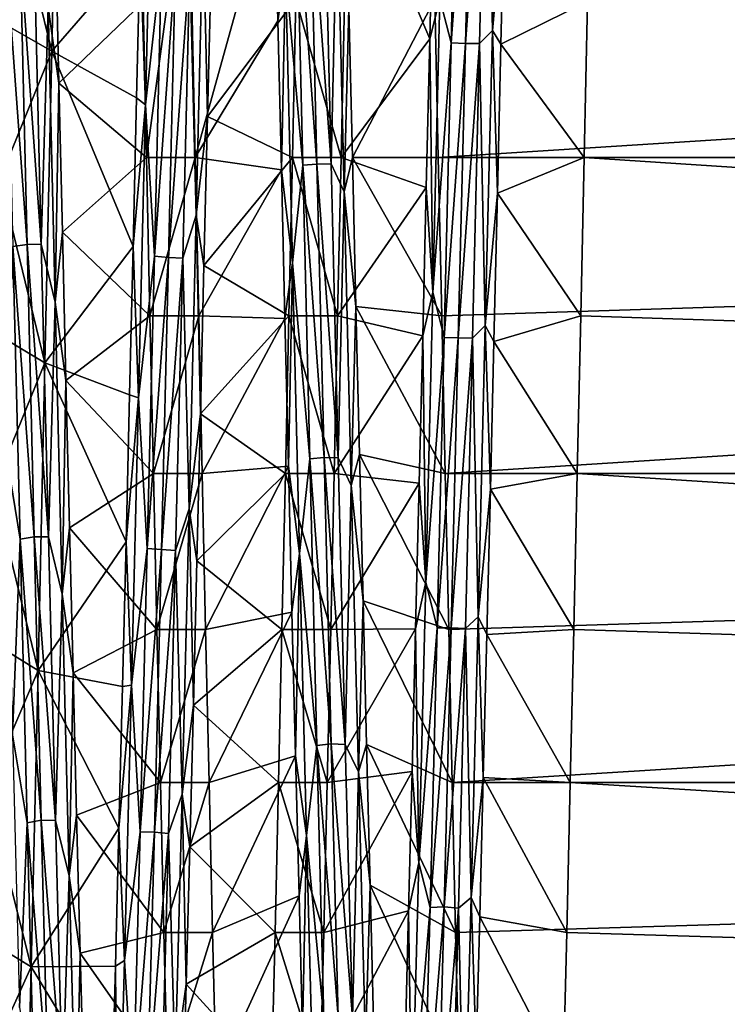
# Model space of a CAD drawing. Header units: metres. Extents: x -86 to 86, y -57 to 57.
# Tile 198 of 256: x 45.48 to 49.88, y -5.27 to 0.86. Entities that reach past the tile are written whole.
import ezdxf

# ---------------------------------------------------------------- set-up
doc = ezdxf.new("R2010")
doc.units = ezdxf.units.M
doc.layers.add('solid_125286', color=7, linetype='CONTINUOUS')

msp = doc.modelspace()

# ---------------------------------------------------------------- linework, layer by layer
at = {"layer": 'solid_125286'}
for points in [[(45.402157, 1.796165, 7.922776), (45.722828, 2.588033, 8.056195), (45.680126, 0.661421, 7.816582)], [(46.230358, 1.295071, 8.894704), (45.680126, 0.661421, 7.816582), (45.722828, 2.588033, 8.056195)], [(48.464348, 2.606836, 9.180294), (48.420498, 0.788744, 8.921639), (48.385082, 2.525596, 9.210813)], [(48.464348, 2.606836, 9.180294), (48.496204, 1.624516, 8.934464), (48.420498, 0.788744, 8.921639)], [(48.208637, 2.528652, 9.211602), (48.164684, 0.711861, 8.964133), (48.093586, 0.986163, 8.936451)], [(48.296848, 2.522738, 9.227678), (48.164684, 0.711861, 8.964133), (48.208637, 2.528652, 9.211602)], [(48.296848, 2.522738, 9.227678), (48.252892, 0.708303, 8.980911), (48.164684, 0.711861, 8.964133)], [(48.385082, 2.525596, 9.210813), (48.252892, 0.708303, 8.980911), (48.296848, 2.522738, 9.227678)], [(48.385082, 2.525596, 9.210813), (48.341122, 0.708524, 8.963803), (48.252892, 0.708303, 8.980911)], [(48.420498, 0.788744, 8.921639), (48.341122, 0.708524, 8.963803), (48.385082, 2.525596, 9.210813)], [(46.307117, 2.142004, 9.087226), (46.263546, 0.326785, 8.900876), (46.230358, 1.295071, 8.894704)], [(46.362553, 1.217714, 9.005064), (46.263546, 0.326785, 8.900876), (46.307117, 2.142004, 9.087226)], [(48.062695, 0.986598, 34.163078), (48.084133, 0, 34.200001), (79, 1.96729, 34.052551)], [(48.084133, 0, 34.200001), (79, 0, 34.200001), (79, 1.96729, 34.052551)], [(49.033924, 1.934041, 7.942455), (79, 1.96731, 7.947453), (79, 0, 7.8)], [(46.248806, 0.966627, 34.164558), (46.269848, 0, 34.200001), (46.530388, 1.93619, 34.057228)], [(46.530388, 1.93619, 34.057228), (46.269848, 0, 34.200001), (46.573009, 0, 34.200001)], [(47.06459, 1.770365, 33.045166), (46.530388, 1.93619, 34.057228), (46.573009, 0, 34.200001)], [(47.522427, 1.934041, 7.942455), (47.480152, 0, 7.8), (47.19878, 0.9866, 7.836922)], [(48.031372, 0.737334, 8.847676), (47.480152, 0, 7.8), (47.522427, 1.934041, 7.942455)], [(48.053303, 1.657386, 8.938943), (48.031372, 0.737334, 8.847676), (47.522427, 1.934041, 7.942455)], [(49.0126, 0.969783, 7.835672), (49.033924, 1.934041, 7.942455), (79, 0, 7.8)], [(45.380997, 0.833707, 7.826355), (45.402157, 1.796165, 7.922776), (45.680126, 0.661421, 7.816582)], [(47.241638, -0.048419, 33.056503), (47.197685, 1.780427, 32.924622), (47.134995, 1.167569, 33.047138)], [(47.329773, -0.042626, 33.039566), (47.285816, 1.783734, 32.906982), (47.197685, 1.780427, 32.924622)], [(47.329773, -0.042626, 33.039566), (47.197685, 1.780427, 32.924622), (47.241638, -0.048419, 33.056503)], [(47.41798, -0.040929, 33.056664), (47.37402, 1.788049, 32.923618), (47.285816, 1.783734, 32.906982)], [(47.41798, -0.040929, 33.056664), (47.285816, 1.783734, 32.906982), (47.329773, -0.042626, 33.039566)], [(47.455791, 1.618764, 32.99522), (47.37402, 1.788049, 32.923618), (47.41798, -0.040929, 33.056664)], [(47.086571, 0.849272, 33.144676), (47.06459, 1.770365, 33.045166), (46.573009, 0, 34.200001)], [(47.134995, 1.167569, 33.047138), (47.06459, 1.770365, 33.045166), (47.086571, 0.849272, 33.144676)], [(48.093586, 0.986163, 8.936451), (48.031372, 0.737334, 8.847676), (48.053303, 1.657386, 8.938943)], [(47.499645, -0.214559, 33.101944), (47.455791, 1.618764, 32.99522), (47.41798, -0.040929, 33.056664)], [(47.499645, -0.214559, 33.101944), (47.528416, 0.926602, 33.13903), (47.455791, 1.618764, 32.99522)], [(48.420498, 0.788744, 8.921639), (48.496204, 1.624516, 8.934464), (48.474247, 0.703233, 8.845647)], [(48.474247, 0.703233, 8.845647), (48.496204, 1.624516, 8.934464), (49.0126, 0.969783, 7.835672)], [(46.622639, 1.474215, 8.986262), (46.578789, -0.360251, 8.901413), (46.538795, 1.206352, 9.003785)], [(46.622639, 1.474215, 8.986262), (46.649281, 0.253351, 8.828279), (46.578789, -0.360251, 8.901413)], [(46.622639, 1.474215, 8.986262), (46.671276, 1.178826, 8.882854), (46.649281, 0.253351, 8.828279)], [(45.657932, 0.934083, 33.067883), (45.725174, 0.461726, 33.165928), (45.70319, 1.385727, 33.095295)], [(45.70319, 1.385727, 33.095295), (45.725174, 0.461726, 33.165928), (46.248806, 0.966627, 34.164558)], [(45.527493, -0.542972, 33.027641), (45.483536, 1.287166, 32.970703), (45.395554, 1.276977, 32.988853)], [(45.615654, -0.540095, 33.04488), (45.571697, 1.29267, 32.987297), (45.483536, 1.287166, 32.970703)], [(45.615654, -0.540095, 33.04488), (45.483536, 1.287166, 32.970703), (45.527493, -0.542972, 33.027641)], [(45.657932, 0.934083, 33.067883), (45.571697, 1.29267, 32.987297), (45.615654, -0.540095, 33.04488)], [(46.230358, 1.295071, 8.894704), (46.208389, 0.371103, 8.831319), (45.680126, 0.661421, 7.816582)], [(46.263546, 0.326785, 8.900876), (46.208389, 0.371103, 8.831319), (46.230358, 1.295071, 8.894704)], [(45.527493, -0.542972, 33.027641), (45.395554, 1.276977, 32.988853), (45.439507, -0.555644, 33.044033)], [(46.362553, 1.217714, 9.005064), (46.318596, -0.615295, 8.958886), (46.263546, 0.326785, 8.900876)], [(46.450611, 1.207306, 9.021058), (46.318596, -0.615295, 8.958886), (46.362553, 1.217714, 9.005064)], [(46.450611, 1.207306, 9.021058), (46.406654, -0.623308, 8.976277), (46.318596, -0.615295, 8.958886)], [(46.538795, 1.206352, 9.003785), (46.406654, -0.623308, 8.976277), (46.450611, 1.207306, 9.021058)], [(46.538795, 1.206352, 9.003785), (46.494839, -0.626916, 8.95935), (46.406654, -0.623308, 8.976277)], [(46.578789, -0.360251, 8.901413), (46.494839, -0.626916, 8.95935), (46.538795, 1.206352, 9.003785)], [(46.649281, 0.253351, 8.828279), (46.671276, 1.178826, 8.882854), (47.19878, 0.9866, 7.836922)], [(47.134995, 1.167569, 33.047138), (47.086571, 0.849272, 33.144676), (47.108555, -0.077003, 33.174137)], [(47.178566, -0.656794, 33.085903), (47.134995, 1.167569, 33.047138), (47.108555, -0.077003, 33.174137)], [(47.241638, -0.048419, 33.056503), (47.134995, 1.167569, 33.047138), (47.178566, -0.656794, 33.085903)], [(46.649281, 0.253351, 8.828279), (47.19878, 0.9866, 7.836922), (47.176991, 0, 7.8)], [(47.480152, 0, 7.8), (47.176991, 0, 7.8), (47.19878, 0.9866, 7.836922)], [(47.528416, 0.926602, 33.13903), (47.550423, -0.000391, 33.174366), (48.062695, 0.986598, 34.163078)], [(47.550423, -0.000391, 33.174366), (48.084133, 0, 34.200001), (48.062695, 0.986598, 34.163078)], [(48.093586, 0.986163, 8.936451), (48.050014, -0.838426, 8.925416), (48.031372, 0.737334, 8.847676)], [(48.164684, 0.711861, 8.964133), (48.050014, -0.838426, 8.925416), (48.093586, 0.986163, 8.936451)], [(45.701782, -0.902182, 33.070274), (45.657932, 0.934083, 33.067883), (45.615654, -0.540095, 33.04488)], [(45.701782, -0.902182, 33.070274), (45.725174, 0.461726, 33.165928), (45.657932, 0.934083, 33.067883)], [(45.725174, 0.461726, 33.165928), (46.269848, 0, 34.200001), (46.248806, 0.966627, 34.164558)], [(47.499645, -0.214559, 33.101944), (47.550423, -0.000391, 33.174366), (47.528416, 0.926602, 33.13903)], [(48.474247, 0.703233, 8.845647), (49.0126, 0.969783, 7.835672), (48.991276, 0, 7.8)], [(49.0126, 0.969783, 7.835672), (79, 0, 7.8), (48.991276, 0, 7.8)], [(45.359959, -0.13323, 7.800673), (45.380997, 0.833707, 7.826355), (45.680126, 0.661421, 7.816582)], [(47.108555, -0.077003, 33.174137), (47.086571, 0.849272, 33.144676), (46.573009, 0, 34.200001)], [(48.031372, 0.737334, 8.847676), (48.009438, -0.18688, 8.826768), (47.480152, 0, 7.8)], [(48.050014, -0.838426, 8.925416), (48.009438, -0.18688, 8.826768), (48.031372, 0.737334, 8.847676)], [(48.420498, 0.788744, 8.921639), (48.376648, -1.047432, 8.941566), (48.341122, 0.708524, 8.963803)], [(48.420498, 0.788744, 8.921639), (48.45229, -0.222046, 8.827368), (48.376648, -1.047432, 8.941566)], [(48.420498, 0.788744, 8.921639), (48.474247, 0.703233, 8.845647), (48.45229, -0.222046, 8.827368)], [(48.164684, 0.711861, 8.964133), (48.120728, -1.121335, 8.995643), (48.050014, -0.838426, 8.925416)], [(48.252892, 0.708303, 8.980911), (48.120728, -1.121335, 8.995643), (48.164684, 0.711861, 8.964133)], [(48.252892, 0.708303, 8.980911), (48.208935, -1.122458, 9.012781), (48.120728, -1.121335, 8.995643)], [(48.341122, 0.708524, 8.963803), (48.208935, -1.122458, 9.012781), (48.252892, 0.708303, 8.980911)], [(48.341122, 0.708524, 8.963803), (48.297165, -1.12488, 8.995842), (48.208935, -1.122458, 9.012781)], [(48.376648, -1.047432, 8.941566), (48.297165, -1.12488, 8.995842), (48.341122, 0.708524, 8.963803)], [(48.45229, -0.222046, 8.827368), (48.474247, 0.703233, 8.845647), (48.991276, 0, 7.8)], [(45.359959, -0.13323, 7.800673), (45.680126, 0.661421, 7.816582), (45.637833, -1.279423, 7.862151)], [(46.186417, -0.555056, 8.838079), (45.637833, -1.279423, 7.862151), (45.680126, 0.661421, 7.816582)], [(46.208389, 0.371103, 8.831319), (46.186417, -0.555056, 8.838079), (45.680126, 0.661421, 7.816582)], [(45.701782, -0.902182, 33.070274), (45.747158, -0.464876, 33.165771), (45.725174, 0.461726, 33.165928)], [(45.725174, 0.461726, 33.165928), (45.747158, -0.464876, 33.165771), (46.269848, 0, 34.200001)], [(46.263546, 0.326785, 8.900876), (46.186417, -0.555056, 8.838079), (46.208389, 0.371103, 8.831319)], [(46.263546, 0.326785, 8.900876), (46.219975, -1.495761, 8.988862), (46.186417, -0.555056, 8.838079)], [(46.318596, -0.615295, 8.958886), (46.219975, -1.495761, 8.988862), (46.263546, 0.326785, 8.900876)], [(46.578789, -0.360251, 8.901413), (46.649281, 0.253351, 8.828279), (46.627285, -0.67373, 8.84404)], [(46.627285, -0.67373, 8.84404), (46.649281, 0.253351, 8.828279), (47.176991, 0, 7.8)], [(46.627285, -0.67373, 8.84404), (47.176991, 0, 7.8), (47.155373, -0.986594, 7.836922)], [(47.155373, -0.986594, 7.836922), (47.176991, 0, 7.8), (47.458374, -0.986593, 7.836922)], [(47.458374, -0.986593, 7.836922), (47.176991, 0, 7.8), (47.480152, 0, 7.8)], [(48.009438, -0.18688, 8.826768), (47.458374, -0.986593, 7.836922), (47.480152, 0, 7.8)], [(48.084133, 0, 34.200001), (48.105732, -0.98661, 34.163078), (79, 0, 34.200001)], [(48.105732, -0.98661, 34.163078), (48.127388, -1.967398, 34.052559), (79, 0, 34.200001)], [(48.127388, -1.967398, 34.052559), (79, -1.96731, 34.052547), (79, 0, 34.200001)], [(48.45229, -0.222046, 8.827368), (48.991276, 0, 7.8), (48.969849, -0.986585, 7.836921)], [(48.969849, -0.986585, 7.836921), (48.991276, 0, 7.8), (79, -1.96729, 7.94745)], [(48.991276, 0, 7.8), (79, 0, 7.8), (79, -1.96729, 7.94745)], [(45.747158, -0.464876, 33.165771), (46.291599, -0.986592, 34.163078), (46.269848, 0, 34.200001)], [(46.269848, 0, 34.200001), (46.291599, -0.986592, 34.163078), (46.573009, 0, 34.200001)], [(46.291599, -0.986592, 34.163078), (46.594612, -0.986603, 34.163078), (46.573009, 0, 34.200001)], [(47.108555, -0.077003, 33.174137), (46.573009, 0, 34.200001), (46.594612, -0.986603, 34.163078)], [(47.285595, -1.876035, 32.910069), (47.241638, -0.048419, 33.056503), (47.178566, -0.656794, 33.085903)], [(47.37373, -1.86789, 32.89418), (47.329773, -0.042626, 33.039566), (47.241638, -0.048419, 33.056503)], [(47.37373, -1.86789, 32.89418), (47.241638, -0.048419, 33.056503), (47.285595, -1.876035, 32.910069)], [(47.461941, -1.868852, 32.911331), (47.41798, -0.040929, 33.056664), (47.329773, -0.042626, 33.039566)], [(47.461941, -1.868852, 32.911331), (47.329773, -0.042626, 33.039566), (47.37373, -1.86789, 32.89418)], [(47.499645, -0.214559, 33.101944), (47.41798, -0.040929, 33.056664), (47.461941, -1.868852, 32.911331)], [(47.499645, -0.214559, 33.101944), (47.57243, -0.927413, 33.139256), (47.550423, -0.000391, 33.174366)], [(47.550423, -0.000391, 33.174366), (48.105732, -0.98661, 34.163078), (48.084133, 0, 34.200001)], [(47.550423, -0.000391, 33.174366), (47.57243, -0.927413, 33.139256), (48.105732, -0.98661, 34.163078)], [(47.130535, -1.002725, 33.133289), (47.108555, -0.077003, 33.174137), (46.594612, -0.986603, 34.163078)], [(47.178566, -0.656794, 33.085903), (47.108555, -0.077003, 33.174137), (47.130535, -1.002725, 33.133289)], [(45.338852, -1.099451, 7.845867), (45.359959, -0.13323, 7.800673), (45.637833, -1.279423, 7.862151)], [(48.009438, -0.18688, 8.826768), (47.987503, -1.110082, 8.87632), (47.458374, -0.986593, 7.836922)], [(47.543495, -2.042816, 32.93045), (47.499645, -0.214559, 33.101944), (47.461941, -1.868852, 32.911331)], [(47.543495, -2.042816, 32.93045), (47.57243, -0.927413, 33.139256), (47.499645, -0.214559, 33.101944)], [(48.050014, -0.838426, 8.925416), (47.987503, -1.110082, 8.87632), (48.009438, -0.18688, 8.826768)], [(48.376648, -1.047432, 8.941566), (48.45229, -0.222046, 8.827368), (48.430332, -1.146108, 8.879681)], [(48.430332, -1.146108, 8.879681), (48.45229, -0.222046, 8.827368), (48.969849, -0.986585, 7.836921)], [(46.578789, -0.360251, 8.901413), (46.534939, -2.186273, 9.095111), (46.494839, -0.626916, 8.95935)], [(46.578789, -0.360251, 8.901413), (46.605289, -1.596763, 8.930455), (46.534939, -2.186273, 9.095111)], [(46.578789, -0.360251, 8.901413), (46.627285, -0.67373, 8.84404), (46.605289, -1.596763, 8.930455)], [(45.701782, -0.902182, 33.070274), (45.769142, -1.388888, 33.094894), (45.747158, -0.464876, 33.165771)], [(45.747158, -0.464876, 33.165771), (45.769142, -1.388888, 33.094894), (46.291599, -0.986592, 34.163078)], [(45.571449, -2.360655, 32.805916), (45.527493, -0.542972, 33.027641), (45.439507, -0.555644, 33.044033)], [(45.659615, -2.36047, 32.82338), (45.615654, -0.540095, 33.04488), (45.527493, -0.542972, 33.027641)], [(45.659615, -2.36047, 32.82338), (45.527493, -0.542972, 33.027641), (45.571449, -2.360655, 32.805916)], [(45.701782, -0.902182, 33.070274), (45.615654, -0.540095, 33.04488), (45.659615, -2.36047, 32.82338)], [(45.483463, -2.375521, 32.820232), (45.439507, -0.555644, 33.044033), (45.392097, -1.816145, 32.966476)], [(45.571449, -2.360655, 32.805916), (45.439507, -0.555644, 33.044033), (45.483463, -2.375521, 32.820232)], [(46.186417, -0.555056, 8.838079), (46.164448, -1.477928, 8.915311), (45.637833, -1.279423, 7.862151)], [(46.219975, -1.495761, 8.988862), (46.164448, -1.477928, 8.915311), (46.186417, -0.555056, 8.838079)], [(46.318596, -0.615295, 8.958886), (46.274643, -2.433922, 9.19154), (46.219975, -1.495761, 8.988862)], [(46.406654, -0.623308, 8.976277), (46.274643, -2.433922, 9.19154), (46.318596, -0.615295, 8.958886)], [(46.406654, -0.623308, 8.976277), (46.362698, -2.439351, 9.209981), (46.274643, -2.433922, 9.19154)], [(46.494839, -0.626916, 8.95935), (46.362698, -2.439351, 9.209981), (46.406654, -0.623308, 8.976277)], [(46.494839, -0.626916, 8.95935), (46.450878, -2.44553, 9.193808), (46.362698, -2.439351, 9.209981)], [(46.534939, -2.186273, 9.095111), (46.450878, -2.44553, 9.193808), (46.494839, -0.626916, 8.95935)], [(46.605289, -1.596763, 8.930455), (46.627285, -0.67373, 8.84404), (47.155373, -0.986594, 7.836922)], [(47.178566, -0.656794, 33.085903), (47.130535, -1.002725, 33.133289), (47.152515, -1.922466, 33.021942)], [(47.222137, -2.466075, 32.849823), (47.178566, -0.656794, 33.085903), (47.152515, -1.922466, 33.021942)], [(47.285595, -1.876035, 32.910069), (47.178566, -0.656794, 33.085903), (47.222137, -2.466075, 32.849823)], [(48.050014, -0.838426, 8.925416), (48.006443, -2.644115, 9.188687), (47.987503, -1.110082, 8.87632)], [(48.120728, -1.121335, 8.995643), (48.006443, -2.644115, 9.188687), (48.050014, -0.838426, 8.925416)], [(45.745632, -2.717828, 32.794777), (45.701782, -0.902182, 33.070274), (45.659615, -2.36047, 32.82338)], [(45.745632, -2.717828, 32.794777), (45.769142, -1.388888, 33.094894), (45.701782, -0.902182, 33.070274)], [(47.543495, -2.042816, 32.93045), (47.594433, -1.848816, 33.033504), (47.57243, -0.927413, 33.139256)], [(47.57243, -0.927413, 33.139256), (48.127388, -1.967398, 34.052559), (48.105732, -0.98661, 34.163078)], [(47.57243, -0.927413, 33.139256), (47.594433, -1.848816, 33.033504), (48.127388, -1.967398, 34.052559)], [(45.769142, -1.388888, 33.094894), (46.313263, -1.967387, 34.052563), (46.291599, -0.986592, 34.163078)], [(46.291599, -0.986592, 34.163078), (46.313263, -1.967387, 34.052563), (46.594612, -0.986603, 34.163078)], [(46.313263, -1.967387, 34.052563), (46.61615, -1.967391, 34.052563), (46.594612, -0.986603, 34.163078)], [(47.130535, -1.002725, 33.133289), (46.594612, -0.986603, 34.163078), (46.61615, -1.967391, 34.052563)], [(46.605289, -1.596763, 8.930455), (47.155373, -0.986594, 7.836922), (47.133858, -1.967381, 7.947437)], [(47.152515, -1.922466, 33.021942), (47.130535, -1.002725, 33.133289), (46.61615, -1.967391, 34.052563)], [(47.133858, -1.967381, 7.947437), (47.155373, -0.986594, 7.836922), (47.436733, -1.967389, 7.947438)], [(47.155373, -0.986594, 7.836922), (47.458374, -0.986593, 7.836922), (47.436733, -1.967389, 7.947438)], [(47.987503, -1.110082, 8.87632), (47.436733, -1.967389, 7.947438), (47.458374, -0.986593, 7.836922)], [(48.430332, -1.146108, 8.879681), (48.969849, -0.986585, 7.836921), (48.948299, -1.967377, 7.947436)], [(48.948299, -1.967377, 7.947436), (48.969849, -0.986585, 7.836921), (79, -1.96729, 7.94745)], [(45.317585, -2.059768, 7.961697), (45.338852, -1.099451, 7.845867), (45.637833, -1.279423, 7.862151)], [(48.376648, -1.047432, 8.941566), (48.332798, -2.859661, 9.238697), (48.297165, -1.12488, 8.995842)], [(48.376648, -1.047432, 8.941566), (48.408367, -2.064018, 9.00191), (48.332798, -2.859661, 9.238697)], [(48.376648, -1.047432, 8.941566), (48.430332, -1.146108, 8.879681), (48.408367, -2.064018, 9.00191)], [(47.987503, -1.110082, 8.87632), (47.965561, -2.027315, 8.995658), (47.436733, -1.967389, 7.947438)], [(48.006443, -2.644115, 9.188687), (47.965561, -2.027315, 8.995658), (47.987503, -1.110082, 8.87632)], [(48.120728, -1.121335, 8.995643), (48.076775, -2.928761, 9.304343), (48.006443, -2.644115, 9.188687)], [(48.208935, -1.122458, 9.012781), (48.076775, -2.928761, 9.304343), (48.120728, -1.121335, 8.995643)], [(48.208935, -1.122458, 9.012781), (48.164974, -2.927418, 9.321489), (48.076775, -2.928761, 9.304343)], [(48.297165, -1.12488, 8.995842), (48.164974, -2.927418, 9.321489), (48.208935, -1.122458, 9.012781)], [(48.297165, -1.12488, 8.995842), (48.253204, -2.932425, 9.305124), (48.164974, -2.927418, 9.321489)], [(48.332798, -2.859661, 9.238697), (48.253204, -2.932425, 9.305124), (48.297165, -1.12488, 8.995842)], [(48.408367, -2.064018, 9.00191), (48.430332, -1.146108, 8.879681), (48.948299, -1.967377, 7.947436)], [(45.317585, -2.059768, 7.961697), (45.637833, -1.279423, 7.862151), (45.595127, -3.192568, 8.191896)], [(46.142475, -2.392134, 9.062843), (45.595127, -3.192568, 8.191896), (45.637833, -1.279423, 7.862151)], [(46.164448, -1.477928, 8.915311), (46.142475, -2.392134, 9.062843), (45.637833, -1.279423, 7.862151)], [(45.745632, -2.717828, 32.794777), (45.791134, -2.305202, 32.954098), (45.769142, -1.388888, 33.094894)], [(45.769142, -1.388888, 33.094894), (45.791134, -2.305202, 32.954098), (46.313263, -1.967387, 34.052563)], [(46.219975, -1.495761, 8.988862), (46.142475, -2.392134, 9.062843), (46.164448, -1.477928, 8.915311)], [(46.219975, -1.495761, 8.988862), (46.176403, -3.284259, 9.350602), (46.142475, -2.392134, 9.062843)], [(46.274643, -2.433922, 9.19154), (46.176403, -3.284259, 9.350602), (46.219975, -1.495761, 8.988862)], [(46.534939, -2.186273, 9.095111), (46.605289, -1.596763, 8.930455), (46.583294, -2.510538, 9.087219)], [(46.583294, -2.510538, 9.087219), (46.605289, -1.596763, 8.930455), (47.133858, -1.967381, 7.947437)], [(45.483463, -2.375521, 32.820232), (45.392097, -1.816145, 32.966476), (45.435669, -3.594533, 32.557823)], [(47.329548, -3.660241, 32.487511), (47.285595, -1.876035, 32.910069), (47.222137, -2.466075, 32.849823)], [(47.41769, -3.649924, 32.473), (47.37373, -1.86789, 32.89418), (47.285595, -1.876035, 32.910069)], [(47.41769, -3.649924, 32.473), (47.285595, -1.876035, 32.910069), (47.329548, -3.660241, 32.487511)], [(47.505898, -3.653519, 32.489788), (47.37373, -1.86789, 32.89418), (47.41769, -3.649924, 32.473)], [(47.505898, -3.653519, 32.489788), (47.461941, -1.868852, 32.911331), (47.37373, -1.86789, 32.89418)], [(47.543495, -2.042816, 32.93045), (47.461941, -1.868852, 32.911331), (47.505898, -3.653519, 32.489788)], [(47.543495, -2.042816, 32.93045), (47.61644, -2.759564, 32.857555), (47.594433, -1.848816, 33.033504)], [(47.594433, -1.848816, 33.033504), (48.149075, -2.937127, 33.869083), (48.127388, -1.967398, 34.052559)], [(47.594433, -1.848816, 33.033504), (47.61644, -2.759564, 32.857555), (48.149075, -2.937127, 33.869083)], [(47.152515, -1.922466, 33.021942), (46.61615, -1.967391, 34.052563), (46.637653, -2.937126, 33.869083)], [(47.1745, -2.831109, 32.84066), (47.152515, -1.922466, 33.021942), (46.637653, -2.937126, 33.869083)], [(47.222137, -2.466075, 32.849823), (47.152515, -1.922466, 33.021942), (47.1745, -2.831109, 32.84066)], [(45.791134, -2.305202, 32.954098), (46.334824, -2.937129, 33.869083), (46.313263, -1.967387, 34.052563)], [(46.313263, -1.967387, 34.052563), (46.334824, -2.937129, 33.869083), (46.61615, -1.967391, 34.052563)], [(46.334824, -2.937129, 33.869083), (46.637653, -2.937126, 33.869083), (46.61615, -1.967391, 34.052563)], [(46.583294, -2.510538, 9.087219), (47.133858, -1.967381, 7.947437), (47.112381, -2.937109, 8.130914)], [(47.112381, -2.937109, 8.130914), (47.133858, -1.967381, 7.947437), (47.415207, -2.937134, 8.130919)], [(47.133858, -1.967381, 7.947437), (47.436733, -1.967389, 7.947438), (47.415207, -2.937134, 8.130919)], [(47.965561, -2.027315, 8.995658), (47.415207, -2.937134, 8.130919), (47.436733, -1.967389, 7.947438)], [(48.127388, -1.967398, 34.052559), (48.149075, -2.937127, 33.869083), (79, -1.96731, 34.052547)], [(48.149075, -2.937127, 33.869083), (48.170761, -3.890767, 33.61356), (79, -1.96731, 34.052547)], [(48.170761, -3.890767, 33.61356), (79, -3.89099, 33.613483), (79, -1.96731, 34.052547)], [(48.408367, -2.064018, 9.00191), (48.948299, -1.967377, 7.947436), (48.92664, -2.93711, 8.130914)], [(48.92664, -2.93711, 8.130914), (48.948299, -1.967377, 7.947436), (79, -3.890939, 8.386501)], [(48.948299, -1.967377, 7.947436), (79, -1.96729, 7.94745), (79, -3.890939, 8.386501)], [(45.296326, -3.009025, 8.147538), (45.317585, -2.059768, 7.961697), (45.595127, -3.192568, 8.191896)], [(47.965561, -2.027315, 8.995658), (47.943615, -2.93314, 9.184063), (47.415207, -2.937134, 8.130919)], [(47.587345, -3.82407, 32.483799), (47.543495, -2.042816, 32.93045), (47.505898, -3.653519, 32.489788)], [(47.587345, -3.82407, 32.483799), (47.61644, -2.759564, 32.857555), (47.543495, -2.042816, 32.93045)], [(48.006443, -2.644115, 9.188687), (47.943615, -2.93314, 9.184063), (47.965561, -2.027315, 8.995658)], [(48.332798, -2.859661, 9.238697), (48.408367, -2.064018, 9.00191), (48.386395, -2.970222, 9.193317)], [(48.386395, -2.970222, 9.193317), (48.408367, -2.064018, 9.00191), (48.92664, -2.93711, 8.130914)], [(46.534939, -2.186273, 9.095111), (46.491089, -3.962088, 9.563017), (46.450878, -2.44553, 9.193808)], [(46.534939, -2.186273, 9.095111), (46.561298, -3.409942, 9.31299), (46.491089, -3.962088, 9.563017)], [(46.534939, -2.186273, 9.095111), (46.583294, -2.510538, 9.087219), (46.561298, -3.409942, 9.31299)], [(45.745632, -2.717828, 32.794777), (45.813129, -3.208297, 32.744236), (45.791134, -2.305202, 32.954098)], [(45.791134, -2.305202, 32.954098), (45.813129, -3.208297, 32.744236), (46.334824, -2.937129, 33.869083)], [(45.527416, -4.140493, 32.323696), (45.483463, -2.375521, 32.820232), (45.435669, -3.594533, 32.557823)], [(45.61541, -4.123773, 32.311749), (45.571449, -2.360655, 32.805916), (45.483463, -2.375521, 32.820232)], [(45.61541, -4.123773, 32.311749), (45.483463, -2.375521, 32.820232), (45.527416, -4.140493, 32.323696)], [(45.703571, -4.126282, 32.329025), (45.659615, -2.36047, 32.82338), (45.571449, -2.360655, 32.805916)], [(45.703571, -4.126282, 32.329025), (45.571449, -2.360655, 32.805916), (45.61541, -4.123773, 32.311749)], [(45.745632, -2.717828, 32.794777), (45.659615, -2.36047, 32.82338), (45.703571, -4.126282, 32.329025)], [(46.142475, -2.392134, 9.062843), (46.120502, -3.292779, 9.279441), (45.595127, -3.192568, 8.191896)], [(46.176403, -3.284259, 9.350602), (46.120502, -3.292779, 9.279441), (46.142475, -2.392134, 9.062843)], [(46.274643, -2.433922, 9.19154), (46.230686, -4.196433, 9.697171), (46.176403, -3.284259, 9.350602)], [(46.362698, -2.439351, 9.209981), (46.230686, -4.196433, 9.697171), (46.274643, -2.433922, 9.19154)], [(46.362698, -2.439351, 9.209981), (46.318737, -4.199147, 9.716269), (46.230686, -4.196433, 9.697171)], [(46.450878, -2.44553, 9.193808), (46.318737, -4.199147, 9.716269), (46.362698, -2.439351, 9.209981)], [(46.450878, -2.44553, 9.193808), (46.406921, -4.20775, 9.701235), (46.318737, -4.199147, 9.716269)], [(46.491089, -3.962088, 9.563017), (46.406921, -4.20775, 9.701235), (46.450878, -2.44553, 9.193808)], [(46.561298, -3.409942, 9.31299), (46.583294, -2.510538, 9.087219), (47.112381, -2.937109, 8.130914)], [(47.222137, -2.466075, 32.849823), (47.1745, -2.831109, 32.84066), (47.196484, -3.723678, 32.59087)], [(47.265713, -4.219439, 32.344322), (47.222137, -2.466075, 32.849823), (47.196484, -3.723678, 32.59087)], [(47.329548, -3.660241, 32.487511), (47.222137, -2.466075, 32.849823), (47.265713, -4.219439, 32.344322)], [(48.006443, -2.644115, 9.188687), (47.962872, -4.389598, 9.720228), (47.943615, -2.93314, 9.184063)], [(48.076775, -2.928761, 9.304343), (47.962872, -4.389598, 9.720228), (48.006443, -2.644115, 9.188687)], [(45.789482, -4.470848, 32.248112), (45.745632, -2.717828, 32.794777), (45.703571, -4.126282, 32.329025)], [(45.789482, -4.470848, 32.248112), (45.813129, -3.208297, 32.744236), (45.745632, -2.717828, 32.794777)], [(47.587345, -3.82407, 32.483799), (47.638451, -3.654504, 32.612862), (47.61644, -2.759564, 32.857555)], [(47.61644, -2.759564, 32.857555), (48.170761, -3.890767, 33.61356), (48.149075, -2.937127, 33.869083)], [(47.61644, -2.759564, 32.857555), (47.638451, -3.654504, 32.612862), (48.170761, -3.890767, 33.61356)], [(47.1745, -2.831109, 32.84066), (46.637653, -2.937126, 33.869083), (46.659172, -3.890784, 33.613556)], [(47.196484, -3.723678, 32.59087), (47.1745, -2.831109, 32.84066), (46.659172, -3.890784, 33.613556)], [(48.332798, -2.859661, 9.238697), (48.288948, -4.605894, 9.806627), (48.253204, -2.932425, 9.305124)], [(48.332798, -2.859661, 9.238697), (48.364418, -3.859235, 9.45312), (48.288948, -4.605894, 9.806627)], [(48.332798, -2.859661, 9.238697), (48.386395, -2.970222, 9.193317), (48.364418, -3.859235, 9.45312)], [(45.813129, -3.208297, 32.744236), (46.356262, -3.890762, 33.613564), (46.334824, -2.937129, 33.869083)], [(46.334824, -2.937129, 33.869083), (46.356262, -3.890762, 33.613564), (46.637653, -2.937126, 33.869083)], [(46.356262, -3.890762, 33.613564), (46.659172, -3.890784, 33.613556), (46.637653, -2.937126, 33.869083)], [(46.561298, -3.409942, 9.31299), (47.112381, -2.937109, 8.130914), (47.09082, -3.890725, 8.386426)], [(47.09082, -3.890725, 8.386426), (47.112381, -2.937109, 8.130914), (47.393749, -3.890772, 8.38644)], [(47.112381, -2.937109, 8.130914), (47.415207, -2.937134, 8.130919), (47.393749, -3.890772, 8.38644)], [(47.943615, -2.93314, 9.184063), (47.393749, -3.890772, 8.38644), (47.415207, -2.937134, 8.130919)], [(47.943615, -2.93314, 9.184063), (47.921665, -3.822017, 9.440745), (47.393749, -3.890772, 8.38644)], [(47.962872, -4.389598, 9.720228), (47.921665, -3.822017, 9.440745), (47.943615, -2.93314, 9.184063)], [(48.076775, -2.928761, 9.304343), (48.032818, -4.668259, 9.883704), (47.962872, -4.389598, 9.720228)], [(48.164974, -2.927418, 9.321489), (48.032818, -4.668259, 9.883704), (48.076775, -2.928761, 9.304343)], [(48.164974, -2.927418, 9.321489), (48.121017, -4.664471, 9.900508), (48.032818, -4.668259, 9.883704)], [(48.253204, -2.932425, 9.305124), (48.121017, -4.664471, 9.900508), (48.164974, -2.927418, 9.321489)], [(48.253204, -2.932425, 9.305124), (48.209244, -4.671945, 9.885111), (48.121017, -4.664471, 9.900508)], [(48.288948, -4.605894, 9.806627), (48.209244, -4.671945, 9.885111), (48.253204, -2.932425, 9.305124)], [(48.386395, -2.970222, 9.193317), (48.92664, -2.93711, 8.130914), (48.904892, -3.890711, 8.386421)], [(48.904892, -3.890711, 8.386421), (48.92664, -2.93711, 8.130914), (79, -3.890939, 8.386501)], [(48.364418, -3.859235, 9.45312), (48.386395, -2.970222, 9.193317), (48.904892, -3.890711, 8.386421)], [(45.27523, -3.942125, 8.402395), (45.296326, -3.009025, 8.147538), (45.595127, -3.192568, 8.191896)], [(45.27523, -3.942125, 8.402395), (45.595127, -3.192568, 8.191896), (45.552765, -5.036672, 8.798692)], [(46.098526, -4.174538, 9.563629), (45.552765, -5.036672, 8.798692), (45.595127, -3.192568, 8.191896)], [(46.120502, -3.292779, 9.279441), (46.098526, -4.174538, 9.563629), (45.595127, -3.192568, 8.191896)], [(45.789482, -4.470848, 32.248112), (45.835125, -4.092697, 32.466206), (45.813129, -3.208297, 32.744236)], [(45.813129, -3.208297, 32.744236), (45.835125, -4.092697, 32.466206), (46.356262, -3.890762, 33.613564)], [(46.176403, -3.284259, 9.350602), (46.098526, -4.174538, 9.563629), (46.120502, -3.292779, 9.279441)], [(46.176403, -3.284259, 9.350602), (46.132828, -4.998337, 9.976339), (46.098526, -4.174538, 9.563629)], [(46.230686, -4.196433, 9.697171), (46.132828, -4.998337, 9.976339), (46.176403, -3.284259, 9.350602)], [(46.491089, -3.962088, 9.563017), (46.561298, -3.409942, 9.31299), (46.539295, -4.289764, 9.606311)], [(46.539295, -4.289764, 9.606311), (46.561298, -3.409942, 9.31299), (47.09082, -3.890725, 8.386426)], [(45.527416, -4.140493, 32.323696), (45.435669, -3.594533, 32.557823), (45.479244, -5.290948, 31.885876)], [(47.373505, -5.359998, 31.800032), (47.329548, -3.660241, 32.487511), (47.265713, -4.219439, 32.344322)], [(47.461647, -5.347735, 31.787184), (47.41769, -3.649924, 32.473), (47.329548, -3.660241, 32.487511)], [(47.461647, -5.347735, 31.787184), (47.329548, -3.660241, 32.487511), (47.373505, -5.359998, 31.800032)], [(47.549858, -5.353877, 31.803215), (47.41769, -3.649924, 32.473), (47.461647, -5.347735, 31.787184)], [(47.549858, -5.353877, 31.803215), (47.505898, -3.653519, 32.489788), (47.41769, -3.649924, 32.473)], [(47.587345, -3.82407, 32.483799), (47.505898, -3.653519, 32.489788), (47.549858, -5.353877, 31.803215)], [(47.587345, -3.82407, 32.483799), (47.660461, -4.528429, 32.300968), (47.638451, -3.654504, 32.612862)], [(47.638451, -3.654504, 32.612862), (48.192257, -4.82264, 33.287479), (48.170761, -3.890767, 33.61356)], [(47.638451, -3.654504, 32.612862), (47.660461, -4.528429, 32.300968), (48.192257, -4.82264, 33.287479)], [(47.196484, -3.723678, 32.59087), (46.659172, -3.890784, 33.613556), (46.680878, -4.822655, 33.287472)], [(47.218472, -4.594768, 32.274185), (47.196484, -3.723678, 32.59087), (46.680878, -4.822655, 33.287472)], [(47.265713, -4.219439, 32.344322), (47.196484, -3.723678, 32.59087), (47.218472, -4.594768, 32.274185)], [(47.921665, -3.822017, 9.440745), (47.372066, -4.822621, 8.712514), (47.393749, -3.890772, 8.38644)], [(47.921665, -3.822017, 9.440745), (47.899715, -4.688585, 9.764525), (47.372066, -4.822621, 8.712514)], [(47.631195, -5.517461, 31.7735), (47.587345, -3.82407, 32.483799), (47.549858, -5.353877, 31.803215)], [(47.631195, -5.517461, 31.7735), (47.660461, -4.528429, 32.300968), (47.587345, -3.82407, 32.483799)], [(47.962872, -4.389598, 9.720228), (47.899715, -4.688585, 9.764525), (47.921665, -3.822017, 9.440745)], [(48.288948, -4.605894, 9.806627), (48.364418, -3.859235, 9.45312), (48.342449, -4.725667, 9.780086)], [(48.342449, -4.725667, 9.780086), (48.364418, -3.859235, 9.45312), (48.883369, -4.822582, 8.712498)], [(48.364418, -3.859235, 9.45312), (48.904892, -3.890711, 8.386421), (48.883369, -4.822582, 8.712498)], [(45.835125, -4.092697, 32.466206), (46.377914, -4.822619, 33.287487), (46.356262, -3.890762, 33.613564)], [(46.356262, -3.890762, 33.613564), (46.377914, -4.822619, 33.287487), (46.659172, -3.890784, 33.613556)], [(46.377914, -4.822619, 33.287487), (46.680878, -4.822655, 33.287472), (46.659172, -3.890784, 33.613556)], [(46.539295, -4.289764, 9.606311), (47.09082, -3.890725, 8.386426), (47.069092, -4.822607, 8.712508)], [(47.069092, -4.822607, 8.712508), (47.09082, -3.890725, 8.386426), (47.372066, -4.822621, 8.712514)], [(47.09082, -3.890725, 8.386426), (47.393749, -3.890772, 8.38644), (47.372066, -4.822621, 8.712514)], [(48.170761, -3.890767, 33.61356), (48.192257, -4.82264, 33.287479), (79, -3.89099, 33.613483)], [(48.192257, -4.82264, 33.287479), (48.213768, -5.727357, 32.892746), (79, -3.89099, 33.613483)], [(48.213768, -5.727357, 32.892746), (79, -5.727152, 32.892822), (79, -3.89099, 33.613483)], [(48.883369, -4.822582, 8.712498), (48.904892, -3.890711, 8.386421), (79, -5.727131, 9.107166)], [(48.904892, -3.890711, 8.386421), (79, -3.890939, 8.386501), (79, -5.727131, 9.107166)], [(45.254173, -4.854056, 8.724897), (45.27523, -3.942125, 8.402395), (45.552765, -5.036672, 8.798692)], [(46.491089, -3.962088, 9.563017), (46.447239, -5.646717, 10.293753), (46.406921, -4.20775, 9.701235)], [(46.491089, -3.962088, 9.563017), (46.517296, -5.144628, 9.965651), (46.447239, -5.646717, 10.293753)], [(46.491089, -3.962088, 9.563017), (46.539295, -4.289764, 9.606311), (46.517296, -5.144628, 9.965651)], [(45.789482, -4.470848, 32.248112), (45.857117, -4.953199, 32.12133), (45.835125, -4.092697, 32.466206)], [(45.835125, -4.092697, 32.466206), (45.857117, -4.953199, 32.12133), (46.377914, -4.822619, 33.287487)], [(45.571373, -5.809503, 31.564554), (45.527416, -4.140493, 32.323696), (45.479244, -5.290948, 31.885876)], [(45.659367, -5.791294, 31.555208), (45.61541, -4.123773, 32.311749), (45.527416, -4.140493, 32.323696)], [(45.659367, -5.791294, 31.555208), (45.527416, -4.140493, 32.323696), (45.571373, -5.809503, 31.564554)], [(45.747532, -5.796434, 31.57188), (45.61541, -4.123773, 32.311749), (45.659367, -5.791294, 31.555208)], [(45.747532, -5.796434, 31.57188), (45.703571, -4.126282, 32.329025), (45.61541, -4.123773, 32.311749)], [(45.789482, -4.470848, 32.248112), (45.703571, -4.126282, 32.329025), (45.747532, -5.796434, 31.57188)], [(46.098526, -4.174538, 9.563629), (46.07655, -5.032101, 9.913898), (45.552765, -5.036672, 8.798692)], [(46.132828, -4.998337, 9.976339), (46.07655, -5.032101, 9.913898), (46.098526, -4.174538, 9.563629)], [(46.230686, -4.196433, 9.697171), (46.186733, -5.86179, 10.464055), (46.132828, -4.998337, 9.976339)], [(46.318737, -4.199147, 9.716269), (46.186733, -5.86179, 10.464055), (46.230686, -4.196433, 9.697171)], [(46.318737, -4.199147, 9.716269), (46.27478, -5.861704, 10.483422), (46.186733, -5.86179, 10.464055)], [(46.406921, -4.20775, 9.701235), (46.27478, -5.861704, 10.483422), (46.318737, -4.199147, 9.716269)], [(46.406921, -4.20775, 9.701235), (46.362961, -5.872529, 10.469891), (46.27478, -5.861704, 10.483422)], [(46.447239, -5.646717, 10.293753), (46.362961, -5.872529, 10.469891), (46.406921, -4.20775, 9.701235)], [(47.265713, -4.219439, 32.344322), (47.218472, -4.594768, 32.274185), (47.240456, -5.439012, 31.892262)], [(47.309284, -5.876897, 31.581356), (47.265713, -4.219439, 32.344322), (47.240456, -5.439012, 31.892262)], [(47.373505, -5.359998, 31.800032), (47.265713, -4.219439, 32.344322), (47.309284, -5.876897, 31.581356)], [(46.517296, -5.144628, 9.965651), (46.539295, -4.289764, 9.606311), (47.069092, -4.822607, 8.712508)], [(47.962872, -4.389598, 9.720228), (47.919296, -6.035305, 10.508529), (47.899715, -4.688585, 9.764525)], [(48.032818, -4.668259, 9.883704), (47.919296, -6.035305, 10.508529), (47.962872, -4.389598, 9.720228)], [(45.833336, -6.120883, 31.442032), (45.789482, -4.470848, 32.248112), (45.747532, -5.796434, 31.57188)], [(45.833336, -6.120883, 31.442032), (45.857117, -4.953199, 32.12133), (45.789482, -4.470848, 32.248112)], [(47.631195, -5.517461, 31.7735), (47.682468, -5.375823, 31.923584), (47.660461, -4.528429, 32.300968)], [(47.660461, -4.528429, 32.300968), (48.213768, -5.727357, 32.892746), (48.192257, -4.82264, 33.287479)], [(47.660461, -4.528429, 32.300968), (47.682468, -5.375823, 31.923584), (48.213768, -5.727357, 32.892746)], [(47.218472, -4.594768, 32.274185), (46.680878, -4.822655, 33.287472), (46.702564, -5.727369, 32.892738)], [(47.240456, -5.439012, 31.892262), (47.218472, -4.594768, 32.274185), (46.702564, -5.727369, 32.892738)], [(48.288948, -4.605894, 9.806627), (48.245098, -6.246206, 10.632362), (48.209244, -4.671945, 9.885111)], [(48.288948, -4.605894, 9.806627), (48.320473, -5.565045, 10.172064), (48.245098, -6.246206, 10.632362)], [(48.288948, -4.605894, 9.806627), (48.342449, -4.725667, 9.780086), (48.320473, -5.565045, 10.172064)], [(47.899715, -4.688585, 9.764525), (47.350357, -5.727331, 9.107243), (47.372066, -4.822621, 8.712514)], [(47.899715, -4.688585, 9.764525), (47.877766, -5.528305, 10.153257), (47.350357, -5.727331, 9.107243)], [(47.919296, -6.035305, 10.508529), (47.877766, -5.528305, 10.153257), (47.899715, -4.688585, 9.764525)], [(48.032818, -4.668259, 9.883704), (47.988865, -6.299931, 10.720217), (47.919296, -6.035305, 10.508529)], [(48.121017, -4.664471, 9.900508), (47.988865, -6.299931, 10.720217), (48.032818, -4.668259, 9.883704)], [(48.121017, -4.664471, 9.900508), (48.077061, -6.293767, 10.736329), (47.988865, -6.299931, 10.720217)], [(48.209244, -4.671945, 9.885111), (48.077061, -6.293767, 10.736329), (48.121017, -4.664471, 9.900508)], [(48.209244, -4.671945, 9.885111), (48.165287, -6.303529, 10.722267), (48.077061, -6.293767, 10.736329)], [(48.245098, -6.246206, 10.632362), (48.165287, -6.303529, 10.722267), (48.209244, -4.671945, 9.885111)], [(48.320473, -5.565045, 10.172064), (48.342449, -4.725667, 9.780086), (48.861885, -5.727318, 9.107236)], [(48.342449, -4.725667, 9.780086), (48.883369, -4.822582, 8.712498), (48.861885, -5.727318, 9.107236)], [(45.857117, -4.953199, 32.12133), (46.39962, -5.727336, 32.892754), (46.377914, -4.822619, 33.287487)], [(46.377914, -4.822619, 33.287487), (46.39962, -5.727336, 32.892754), (46.680878, -4.822655, 33.287472)], [(46.39962, -5.727336, 32.892754), (46.702564, -5.727369, 32.892738), (46.680878, -4.822655, 33.287472)], [(46.517296, -5.144628, 9.965651), (47.069092, -4.822607, 8.712508), (47.047424, -5.727339, 9.107246)], [(47.047424, -5.727339, 9.107246), (47.069092, -4.822607, 8.712508), (47.350357, -5.727331, 9.107243)], [(47.069092, -4.822607, 8.712508), (47.372066, -4.822621, 8.712514), (47.350357, -5.727331, 9.107243)], [(48.861885, -5.727318, 9.107236), (48.883369, -4.822582, 8.712498), (79, -5.727131, 9.107166)], [(45.233009, -5.739922, 9.113315), (45.254173, -4.854056, 8.724897), (45.552765, -5.036672, 8.798692)], [(45.833336, -6.120883, 31.442032), (45.879116, -5.785216, 31.711918), (45.857117, -4.953199, 32.12133)], [(45.857117, -4.953199, 32.12133), (45.879116, -5.785216, 31.711918), (46.39962, -5.727336, 32.892754)], [(46.132828, -4.998337, 9.976339), (46.089256, -6.598457, 10.853265), (46.07655, -5.032101, 9.913898)], [(46.186733, -5.86179, 10.464055), (46.089256, -6.598457, 10.853265), (46.132828, -4.998337, 9.976339)], [(45.233009, -5.739922, 9.113315), (45.552765, -5.036672, 8.798692), (45.510178, -6.771837, 9.669412)], [(46.054573, -5.86028, 10.328627), (45.510178, -6.771837, 9.669412), (45.552765, -5.036672, 8.798692)], [(46.07655, -5.032101, 9.913898), (46.054573, -5.86028, 10.328627), (45.552765, -5.036672, 8.798692)], [(46.089256, -6.598457, 10.853265), (46.054573, -5.86028, 10.328627), (46.07655, -5.032101, 9.913898)], [(46.447239, -5.646717, 10.293753), (46.517296, -5.144628, 9.965651), (46.495296, -5.969452, 10.389356)], [(46.495296, -5.969452, 10.389356), (46.517296, -5.144628, 9.965651), (47.047424, -5.727339, 9.107246)]]:
    msp.add_3dface(points, dxfattribs=at)

doc.saveas('drawing.dxf')
